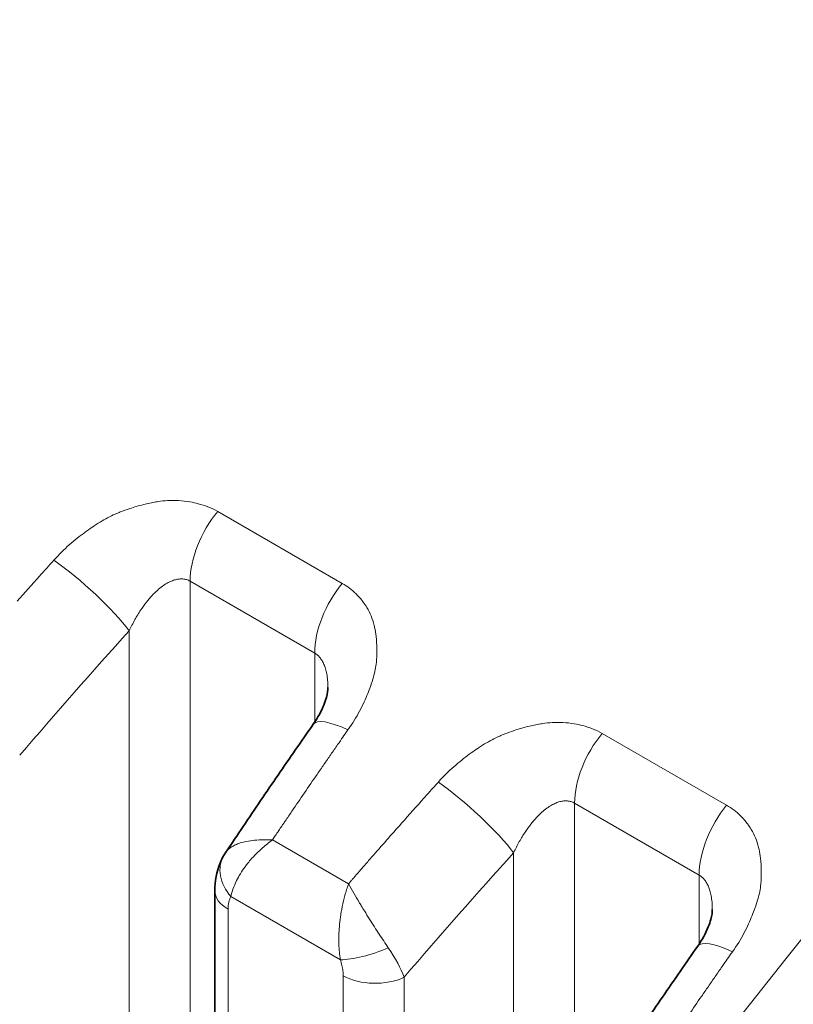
# Model space of a CAD drawing. Header units: millimetres. Extents: x 5 to 415, y 5 to 292.
# Tile 193 of 197: x 382.06 to 384.63, y 246.66 to 249.93. Entities that reach past the tile are written whole.
import ezdxf

# ---------------------------------------------------------------- set-up
doc = ezdxf.new("R2010")
doc.units = ezdxf.units.MM
doc.layers.add('Sichtbar (ISO)', color=7, linetype='Continuous', lineweight=35)
doc.layers.add('Sichtbar schmal (ISO)', color=7, linetype='Continuous', lineweight=18)

msp = doc.modelspace()

# ---------------------------------------------------------------- linework, layer by layer
at = {"layer": 'Sichtbar (ISO)'}
for p, q in [((383.08494712, 247.71080037), (383.08494712, 247.71079986)), ((382.74589121, 247.1638075), (382.74588826, 247.16380309)), ((382.7093723, 247.0354), (382.7093723, 239.29555194)), ((384.36231804, 246.97330992), (384.36231804, 246.97330942))]:
    msp.add_line(p, q, dxfattribs=at)
for points, knots in [([(383.03636399, 247.58896069), (383.05130592, 247.61036817), (383.06338309, 247.63257897), (383.07503515, 247.66155588), (383.07787621, 247.6700918), (383.08365935, 247.69167282), (383.08494711, 247.70340261), (383.08494712, 247.71079986)], [0, 0, 0, 0, 0.017002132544, 0.017002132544, 0.024501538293, 0.024501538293, 0.037731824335, 0.037731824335, 0.037731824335, 0.037731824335]), ([(382.74589077, 247.16380646), (382.7650389, 247.19244024), (382.78423119, 247.22101721), (382.8227031, 247.27805606), (382.84198272, 247.30651795), (382.88062835, 247.36332519), (382.89999435, 247.39167055), (382.93881175, 247.44824329), (382.95826315, 247.47647068), (382.99725038, 247.53280606), (383.01678621, 247.56091405), (383.03636377, 247.58896162)], [5.717024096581, 5.717024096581, 5.717024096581, 5.717024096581, 5.724218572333, 5.724218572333, 5.731413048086, 5.731413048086, 5.738607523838, 5.738607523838, 5.745801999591, 5.745801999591, 5.752996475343, 5.752996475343, 5.752996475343, 5.752996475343]), ([(382.7093723, 247.03540028), (382.70937247, 247.06680501), (382.71475046, 247.09855883), (382.73007744, 247.13593557), (382.7340361, 247.14408163), (382.73853022, 247.15193206)], [0, 0, 0, 0, 0.019851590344, 0.019851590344, 0.025538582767, 0.025538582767, 0.025538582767, 0.025538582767]), ([(384.31373491, 246.85147024), (384.32867684, 246.87287773), (384.34075401, 246.89508852), (384.35240607, 246.92406543), (384.35524714, 246.93260135), (384.36103028, 246.95418238), (384.36231804, 246.96591217), (384.36231804, 246.97330942)], [0, 0, 0, 0, 0.017002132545, 0.017002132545, 0.024501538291, 0.024501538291, 0.037731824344, 0.037731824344, 0.037731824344, 0.037731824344]), ([(384.02326591, 246.42632233), (384.04241377, 246.45495568), (384.06160578, 246.48353222), (384.10007714, 246.54057022), (384.11935648, 246.56903168), (384.15800155, 246.62583808), (384.17736726, 246.65418301), (384.2161841, 246.71075492), (384.23563522, 246.73898189), (384.27462188, 246.79531644), (384.29415743, 246.82342401), (384.3137347, 246.85147117)], [5.717024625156, 5.717024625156, 5.717024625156, 5.717024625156, 5.724218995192, 5.724218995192, 5.731413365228, 5.731413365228, 5.738607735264, 5.738607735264, 5.7458021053, 5.7458021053, 5.752996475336, 5.752996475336, 5.752996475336, 5.752996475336])]:
    msp.add_open_spline(points, degree=3, knots=knots, dxfattribs=at)
msp.add_open_spline([(382.73853129, 247.15193393), (382.74084944, 247.15598309), (382.74330676, 247.15994215), (382.74588754, 247.16380226)], degree=3, dxfattribs=at)
at = {"layer": 'Sichtbar schmal (ISO)'}
for p, q in [((383.1325604, 248.05694038), (382.71883693, 248.29580374)), ((382.62727645, 239.49766446), (382.62728694, 248.06411734)), ((382.6272883, 248.06411636), (383.04101313, 247.8252526)), ((382.42480536, 239.67274374), (382.42480417, 247.89951969)), ((383.04101354, 247.59577868), (383.04101313, 247.82525265)), ((384.40993132, 247.31944993), (383.99620785, 247.55831329)), ((383.90466059, 247.32662552), (383.90465705, 238.76081926)), ((383.90466059, 247.32662553), (384.31838406, 247.08776222)), ((383.15341758, 247.05844357), (382.90058307, 247.20441357)), ((383.70217629, 238.93571484), (383.7021751, 247.16202924)), ((384.31838396, 246.85828748), (384.31838406, 247.08776223)), ((383.12640954, 246.80614977), (382.7626419, 247.01617105)), ((382.75330629, 239.23431469), (382.75330629, 246.97416276)), ((383.13574493, 246.7533617), (383.13574487, 239.01379332)), ((383.33822886, 246.74825714), (383.33822887, 239.00868902))]:
    msp.add_line(p, q, dxfattribs=at)
for centre, major_axis, ratio, start_param, end_param in [((382.80406636, 248.16617792), (-0.125, -0.21650635), 0.5773502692, 4.4300756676, 5.4977875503), ((382.17278661, 248.113441), (-0.3600507, -0.39992714), 0.0233004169, 4.6815178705, 4.8147327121), ((382.26410605, 248.01008866), (-0.18568232, 0.16739796), 0.1608181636, 3.8279418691, 5.3537520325), ((387.91744875, 240.47380218), (-8.40315477, -12.21286882), 0.6254768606, 4.5096789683, 4.5173166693), ((383.21778983, 247.92731457), (0.125, 0.21650635), 0.5773502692, 1.288483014, 2.3561937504), ((388.07090112, 240.36821814), (8.26158776, 12.00711997), 0.6254768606, 1.3631952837, 1.4014171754), ((383.24136298, 247.44586959), (-0.2049992, 0.14309202), 0.2476387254, 5.3298881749, 6.2831853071), ((387.97102482, 240.44224361), (6.46431645, 13.34343328), 0.5248289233, 1.2767232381, 1.2786531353), ((387.9710278, 240.44224216), (-6.46431652, -13.34343344), 0.5248289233, 4.4171940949, 4.4183158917), ((384.08143728, 247.42868748), (-0.125, -0.21650635), 0.5773502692, 4.4300756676, 5.497786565), ((387.97102014, 240.44224587), (-6.46431633, -13.34343303), 0.5248289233, 4.4202457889, 4.4213540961), ((387.97092686, 240.44229106), (6.46431392, 13.34342806), 0.5248289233, 1.2881239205, 1.2984041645), ((389.19480167, 239.73632412), (-8.40315548, -12.21286987), 0.6254768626, 4.5060253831, 4.5081649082), ((389.19480299, 239.73632322), (8.40315543, 12.21286979), 0.6254768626, 1.3631951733, 1.3644327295), ((383.54147697, 247.27259821), (-0.18568232, 0.16739796), 0.1608181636, 3.8279418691, 5.3537520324), ((389.19479993, 239.73632532), (8.40315555, 12.21286997), 0.6254768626, 1.3665722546, 1.3680863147), ((389.1948197, 239.73631171), (-8.40315477, -12.21286883), 0.6254768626, 4.5096789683, 4.5173166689), ((384.49516075, 247.18982412), (0.125, 0.21650635), 0.5773502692, 1.288483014, 2.3561935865), ((387.9709157, 240.44229647), (-6.46431363, -13.34342747), 0.5248289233, 4.4399968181, 4.442712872), ((389.19489574, 239.73625939), (-8.40315172, -12.2128644), 0.6254768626, 4.5173166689, 4.5275970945), ((387.97087834, 240.44231457), (6.46431265, 13.34342546), 0.5248289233, 1.3028374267, 1.3040717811), ((387.97082998, 240.442338), (-6.46431139, -13.34342285), 0.5248289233, 4.4469572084, 4.4475171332), ((382.86870791, 247.07740844), (-0.13017705, 0.07452473), 0.7739402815, 6.283177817, 7.4306181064), ((389.34827207, 239.63072768), (8.26158775, 12.00711998), 0.6254768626, 1.3631952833, 1.4014171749), ((389.19490506, 239.73625298), (8.40315135, 12.21286386), 0.6254768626, 1.3860044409, 1.3886956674), ((389.19493475, 239.73623256), (-8.40315015, -12.21286212), 0.6254768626, 4.5318863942, 4.5332481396), ((389.19492781, 239.73623733), (8.40315043, 12.21286253), 0.6254768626, 1.3892612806, 1.3902937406), ((389.19504309, 239.73615801), (-8.40314574, -12.21285571), 0.6254768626, 4.5347330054, 4.5355671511), ((382.8593723, 247.0354), (-0.15, 0), 0.5773502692, 6.2831821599, 7.0685835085), ((382.82839958, 246.92438531), (-0.04798877, 0.10859047), 0.5318958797, 0.3735724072, 0.8773768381), ((384.5187339, 246.70837915), (-0.2049992, 0.14309202), 0.2476387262, 5.3298881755, 6.2831853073), ((383.23244826, 246.86746549), (-0.14179557, -0.04892863), 0.2606286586, 0.6408356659, 1.8639415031), ((383.16826928, 246.85317201), (-0.16834566, 0.19280063), 0.3459667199, 3.8711003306, 4.3845203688), ((389.24839877, 239.70475169), (-6.46431648, -13.34343346), 0.5248289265, 4.4171940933, 4.4183166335), ((389.24839111, 239.7047554), (-6.46431628, -13.34343305), 0.5248289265, 4.420246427, 4.4213546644), ((389.24839579, 239.70475314), (6.4643164, 13.3434333), 0.5248289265, 1.2767239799, 1.2786537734), ((383.24181086, 246.814599), (-0.15, 0), 0.5773502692, 0.7853989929, 2.2689275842), ((389.24829782, 239.7048006), (6.46431387, 13.34342808), 0.5248289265, 1.2881238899, 1.2984065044)]:
    msp.add_ellipse(centre, major_axis=major_axis, ratio=ratio, start_param=start_param, end_param=end_param, dxfattribs=at)
for points in [[(384.28832644, 246.40322171), (385.97025649, 248.59917065), (387.89468574, 250.33386689), (389.6328033, 251.31693216)], [(382.9091334, 247.21700967), (382.91002128, 247.21826329), (382.91199279, 247.22119175), (382.91256994, 247.22194401)], [(383.12640954, 246.80614977), (383.12847339, 246.79973256), (383.13192074, 246.78725374), (383.13537959, 246.76860407), (383.13588643, 246.75821307), (383.13574493, 246.7533617)]]:
    msp.add_open_spline(points, degree=3, dxfattribs=at)
for points, knots in [([(382.17458905, 248.13417079), (382.19119731, 248.15287383), (382.20851631, 248.16986334), (382.2255433, 248.18493196), (382.24352781, 248.20084798), (382.26117786, 248.21462269), (382.27737025, 248.22644442), (382.28548676, 248.23237011), (382.29323884, 248.23781155), (382.30049619, 248.2428193), (382.31050048, 248.24972251), (382.3196066, 248.25558806), (382.32827663, 248.26085983), (382.34528891, 248.27120405), (382.36058352, 248.27938455), (382.37850374, 248.28724536), (382.38380631, 248.28957136), (382.38934382, 248.29185561), (382.39523589, 248.29410307), (382.40501709, 248.29783399), (382.41569691, 248.30173236), (382.42691367, 248.30547573), (382.44134789, 248.31029288), (382.45667209, 248.31483597), (382.47199898, 248.3186654), (382.48616562, 248.32220494), (382.50032753, 248.32513409), (382.513748, 248.32742002), (382.5159979, 248.32780325), (382.5182271, 248.32816916), (382.52043217, 248.32851855), (382.53164632, 248.33029536), (382.54226323, 248.33140729), (382.55243327, 248.33201575), (382.56498298, 248.33276658), (382.57685401, 248.33275652), (382.5883701, 248.3321443), (382.60134779, 248.33145438), (382.6138825, 248.33000658), (382.62640943, 248.3277675), (382.6357683, 248.32609468), (382.64512177, 248.32409198), (382.65434644, 248.32168541), (382.66527037, 248.31883553), (382.67601324, 248.31541749), (382.68636287, 248.31137532), (382.6977647, 248.3069222), (382.70868713, 248.30171024), (382.71883693, 248.29580374)], [0, 0, 0, 0, 0.0773491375, 0.0773491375, 0.0773491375, 0.159048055, 0.159048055, 0.159048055, 0.2, 0.2, 0.2, 0.2564524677, 0.2564524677, 0.2564524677, 0.3672231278, 0.3672231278, 0.3672231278, 0.4, 0.4, 0.4, 0.4544116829, 0.4544116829, 0.4544116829, 0.5244311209, 0.5244311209, 0.5244311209, 0.5891500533, 0.5891500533, 0.5891500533, 0.6, 0.6, 0.6, 0.6551786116, 0.6551786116, 0.6551786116, 0.7232684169, 0.7232684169, 0.7232684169, 0.8, 0.8, 0.8, 0.8573261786, 0.8573261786, 0.8573261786, 0.925212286, 0.925212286, 0.925212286, 1, 1, 1, 1]), ([(382.42480456, 247.89951944), (382.43069113, 247.91217879), (382.44274553, 247.9358078), (382.46201758, 247.96747167), (382.48117314, 247.99409774), (382.49986376, 248.01606784), (382.5177705, 248.03371853), (382.53462926, 248.04741862), (382.55030274, 248.05762012), (382.56482536, 248.06481843), (382.57837116, 248.06944803), (382.59115402, 248.07178577), (382.60347847, 248.07192737), (382.61568571, 248.06967175), (382.6234411, 248.06633769), (382.6272883, 248.06411675)], [0.00000371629, 0.00000371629, 0.00000371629, 0.00000371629, 0.11501556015, 0.22023128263, 0.31702701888, 0.40631380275, 0.48850401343, 0.56383288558, 0.63287436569, 0.69672357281, 0.7569514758, 0.8153002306, 0.87314538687, 0.93356802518, 0.9999921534, 0.9999921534, 0.9999921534, 0.9999921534]), ([(383.1325604, 248.05694038), (383.14114125, 248.05209891), (383.14934624, 248.04668216), (383.15708815, 248.04078408), (383.16471042, 248.03497716), (383.17188372, 248.02870422), (383.17857644, 248.02208113), (383.18543839, 248.01529059), (383.1917952, 248.00813256), (383.19766889, 248.00074629), (383.19920116, 247.99881942), (383.20070071, 247.99687702), (383.20216867, 247.99492156), (383.20664653, 247.98895662), (383.21074944, 247.98284274), (383.21452936, 247.97652646), (383.21979789, 247.9677227), (383.22444592, 247.95852632), (383.22849369, 247.94872413), (383.23258663, 247.93881253), (383.23606591, 247.92827792), (383.23879734, 247.91686161), (383.23928544, 247.91482154), (383.23974919, 247.91275334), (383.24018734, 247.91065547), (383.24217394, 247.90114342), (383.24386073, 247.89106781), (383.24509463, 247.88076816), (383.24669516, 247.86740811), (383.24751979, 247.85367205), (383.24767338, 247.84041775), (383.24782185, 247.82760542), (383.24735515, 247.81524992), (383.24669855, 247.80414017), (383.24652214, 247.80115526), (383.24629531, 247.79825689), (383.24602528, 247.79542544), (383.24434895, 247.77784814), (383.24128295, 247.76288446), (383.23634908, 247.74534036), (383.23370028, 247.73592162), (383.2304613, 247.72575077), (383.22615729, 247.71404067), (383.22350568, 247.70682634), (383.22057269, 247.69905195), (383.21726104, 247.6907926), (383.21018663, 247.67314883), (383.20135377, 247.6532722), (383.19003359, 247.63207292), (383.17944884, 247.61225087), (383.16668395, 247.59127879), (383.15157021, 247.57012161)], [0, 0, 0, 0, 0.0614001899, 0.0614001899, 0.0614001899, 0.1218514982, 0.1218514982, 0.1218514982, 0.1838312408, 0.1838312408, 0.1838312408, 0.2, 0.2, 0.2, 0.2493211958, 0.2493211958, 0.2493211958, 0.3180661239, 0.3180661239, 0.3180661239, 0.3875783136, 0.3875783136, 0.3875783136, 0.4, 0.4, 0.4, 0.4563218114, 0.4563218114, 0.4563218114, 0.5293789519, 0.5293789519, 0.5293789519, 0.6, 0.6, 0.6, 0.6189741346, 0.6189741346, 0.6189741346, 0.7367634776, 0.7367634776, 0.7367634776, 0.8, 0.8, 0.8, 0.8389586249, 0.8389586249, 0.8389586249, 0.9221826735, 0.9221826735, 0.9221826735, 1, 1, 1, 1]), ([(383.04101313, 247.82525269), (383.04422255, 247.82339967), (383.05031401, 247.81905594), (383.05850675, 247.81063565), (383.06574539, 247.80031205), (383.07205476, 247.7878785), (383.07735928, 247.77307953), (383.08150378, 247.75561036), (383.08425306, 247.73514351), (383.08493219, 247.71963619), (383.08494712, 247.71116666), (383.08494712, 247.71080037)], [0, 0, 0, 0, 0.05541657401, 0.11012063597, 0.16573006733, 0.22336512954, 0.28408898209, 0.34891891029, 0.41891078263, 0.49506722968, 0.49850582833, 0.49850582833, 0.49850582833, 0.49850582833]), ([(383.45195998, 247.39668035), (383.46856824, 247.41538338), (383.48588724, 247.4323729), (383.50291422, 247.44744152), (383.52089873, 247.46335753), (383.53854879, 247.47713225), (383.55474118, 247.48895397), (383.56285768, 247.49487966), (383.57060976, 247.5003211), (383.57786711, 247.50532885), (383.58787141, 247.51223206), (383.59697753, 247.51809762), (383.60564756, 247.52336938), (383.62265983, 247.53371361), (383.63795444, 247.54189411), (383.65587467, 247.54975491), (383.66117723, 247.55208092), (383.66671475, 247.55436516), (383.67260681, 247.55661262), (383.68238802, 247.56034354), (383.69306784, 247.56424191), (383.70428459, 247.56798529), (383.71871882, 247.57280243), (383.73404301, 247.57734553), (383.74936991, 247.58117495), (383.76353655, 247.58471449), (383.77769845, 247.58764364), (383.79111892, 247.58992958), (383.79336883, 247.59031281), (383.79559803, 247.59067872), (383.7978031, 247.5910281), (383.80901724, 247.59280491), (383.81963415, 247.59391684), (383.82980419, 247.5945253), (383.8423539, 247.59527613), (383.85422494, 247.59526608), (383.86574103, 247.59465386), (383.87871871, 247.59396393), (383.89125342, 247.59251613), (383.90378035, 247.59027705), (383.91313922, 247.58860424), (383.9224927, 247.58660154), (383.93171737, 247.58419496), (383.9426413, 247.58134508), (383.95338416, 247.57792704), (383.9637338, 247.57388487), (383.97513562, 247.56943175), (383.98605806, 247.56421979), (383.99620785, 247.55831329)], [0, 0, 0, 0, 0.0773491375, 0.0773491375, 0.0773491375, 0.1590480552, 0.1590480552, 0.1590480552, 0.2, 0.2, 0.2, 0.2564524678, 0.2564524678, 0.2564524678, 0.3672231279, 0.3672231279, 0.3672231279, 0.4, 0.4, 0.4, 0.4544116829, 0.4544116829, 0.4544116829, 0.5244311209, 0.5244311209, 0.5244311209, 0.5891500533, 0.5891500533, 0.5891500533, 0.6, 0.6, 0.6, 0.6551786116, 0.6551786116, 0.6551786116, 0.723268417, 0.723268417, 0.723268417, 0.8, 0.8, 0.8, 0.8573261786, 0.8573261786, 0.8573261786, 0.925212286, 0.925212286, 0.925212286, 1, 1, 1, 1]), ([(383.04888763, 247.42209254), (383.05649347, 247.43309859), (383.06410516, 247.44409924), (383.07170753, 247.45510152), (383.0793099, 247.4661038), (383.08690295, 247.47710772), (383.0945137, 247.48810059), (383.10212444, 247.49909347), (383.10975289, 247.51007532), (383.11738991, 247.52105033)], [0, 0, 0, 0, 0.3333333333, 0.3333333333, 0.3333333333, 0.6666666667, 0.6666666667, 0.6666666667, 1, 1, 1, 1]), ([(383.70217548, 247.162029), (383.70806205, 247.17468834), (383.72011645, 247.19831735), (383.7393885, 247.22998123), (383.75854406, 247.25660729), (383.77723468, 247.27857739), (383.79514142, 247.29622808), (383.81200018, 247.30992818), (383.82767366, 247.32012968), (383.84219629, 247.32732799), (383.85574209, 247.33195758), (383.86852495, 247.33429532), (383.8808494, 247.33443692), (383.89305715, 247.33218121), (383.90081298, 247.32884683), (383.90466059, 247.32662552)], [0.00000371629, 0.00000371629, 0.00000371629, 0.00000371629, 0.11501556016, 0.22023128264, 0.31702701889, 0.40631380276, 0.48850401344, 0.56383288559, 0.6328743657, 0.69672357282, 0.75695147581, 0.81530023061, 0.87314538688, 0.93356802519, 1, 1, 1, 1]), ([(384.40993132, 247.31944993), (384.41851217, 247.31460846), (384.42671716, 247.30919171), (384.43445908, 247.30329364), (384.44208134, 247.29748672), (384.44925464, 247.29121378), (384.45594737, 247.28459069), (384.46280931, 247.27780014), (384.46916612, 247.27064211), (384.47503981, 247.26325585), (384.47657209, 247.26132898), (384.47807163, 247.25938657), (384.47953959, 247.25743111), (384.48401746, 247.25146617), (384.48812037, 247.24535229), (384.49190028, 247.23903602), (384.49716881, 247.23023226), (384.50181685, 247.22103587), (384.50586461, 247.21123368), (384.50995755, 247.20132208), (384.51343683, 247.19078747), (384.51616826, 247.17937116), (384.51665637, 247.17733109), (384.51712012, 247.17526289), (384.51755826, 247.17316503), (384.51954486, 247.16365297), (384.52123165, 247.15357736), (384.52246555, 247.14327772), (384.52406608, 247.12991766), (384.52489071, 247.1161816), (384.5250443, 247.1029273), (384.52519277, 247.09011497), (384.52472607, 247.07775948), (384.52406948, 247.06664973), (384.52389307, 247.06366481), (384.52366623, 247.06076644), (384.5233962, 247.057935), (384.52171987, 247.04035769), (384.51865387, 247.02539401), (384.51372001, 247.00784992), (384.51107121, 246.99843117), (384.50783222, 246.98826033), (384.50352821, 246.97655023), (384.5008766, 246.96933589), (384.49794361, 246.9615615), (384.49463196, 246.95330215), (384.48755756, 246.93565839), (384.47872469, 246.91578176), (384.46740452, 246.89458248), (384.45681977, 246.87476043), (384.44405487, 246.85378835), (384.42894114, 246.83263116)], [0, 0, 0, 0, 0.0614001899, 0.0614001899, 0.0614001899, 0.1218514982, 0.1218514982, 0.1218514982, 0.1838312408, 0.1838312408, 0.1838312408, 0.2, 0.2, 0.2, 0.2493211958, 0.2493211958, 0.2493211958, 0.3180661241, 0.3180661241, 0.3180661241, 0.3875783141, 0.3875783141, 0.3875783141, 0.4, 0.4, 0.4, 0.4563218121, 0.4563218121, 0.4563218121, 0.529378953, 0.529378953, 0.529378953, 0.6, 0.6, 0.6, 0.6189741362, 0.6189741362, 0.6189741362, 0.736763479, 0.736763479, 0.736763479, 0.8, 0.8, 0.8, 0.8389586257, 0.8389586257, 0.8389586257, 0.9221826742, 0.9221826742, 0.9221826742, 1, 1, 1, 1]), ([(382.92929198, 247.24675606), (382.92987822, 247.24761637), (382.93051259, 247.2485496), (382.93109502, 247.24940948), (382.93167752, 247.25026946), (382.93220805, 247.25105611), (382.93298642, 247.25220738), (382.93376479, 247.25335866), (382.934791, 247.25487453), (382.93596526, 247.25660883)], [0.00003462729, 0.00003462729, 0.00003462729, 0.00003462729, 0.33333333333, 0.33333333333, 0.33333333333, 0.66666666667, 0.66666666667, 0.66666666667, 1, 1, 1, 1]), ([(382.94322484, 247.26728192), (382.94252377, 247.26626631), (382.94179835, 247.26521031), (382.9411593, 247.26427128), (382.94052024, 247.26333226), (382.93996751, 247.26251023), (382.93914173, 247.26129041), (382.93831595, 247.26007058), (382.93721715, 247.25845292), (382.93596526, 247.25660883)], [0.00000035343, 0.00000035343, 0.00000035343, 0.00000035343, 0.33333333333, 0.33333333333, 0.33333333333, 0.66666666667, 0.66666666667, 0.66666666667, 1, 1, 1, 1]), ([(382.91256954, 247.22194452), (382.91341301, 247.2232104), (382.9147535, 247.22524107), (382.91558165, 247.22648636), (382.91640979, 247.22773165), (382.91672545, 247.22819174), (382.9172654, 247.22898283), (382.91780534, 247.22977393), (382.9185696, 247.23089598), (382.91931261, 247.23197695)], [0.00000000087, 0.00000000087, 0.00000000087, 0.00000000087, 0.33333333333, 0.33333333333, 0.33333333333, 0.66666666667, 0.66666666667, 0.66666666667, 1, 1, 1, 1]), ([(382.90057458, 247.20440849), (382.9005587, 247.20440923), (382.88804389, 247.20499742), (382.86490251, 247.20519185), (382.83438972, 247.20289619), (382.80939638, 247.19868252), (382.78918669, 247.19307507), (382.77288999, 247.18634763), (382.75984352, 247.17854548), (382.75120514, 247.17088522), (382.747186, 247.1657439), (382.74589121, 247.1638075)], [0.00000253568, 0.00000253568, 0.00000253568, 0.00000253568, 0.00002235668, 0.16000392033, 0.30616831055, 0.43882432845, 0.55956331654, 0.67230799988, 0.78178064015, 0.89039167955, 0.95291853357, 0.95291853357, 0.95291853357, 0.95291853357]), ([(382.90058116, 247.20441322), (382.88897035, 247.19605001), (382.87806602, 247.18727046), (382.86793652, 247.17833972), (382.85813483, 247.169698), (382.84906005, 247.16091911), (382.84079036, 247.15223365), (382.83758658, 247.14886879), (382.83450284, 247.1455176), (382.83154026, 247.14219197), (382.82702882, 247.13712768), (382.82280285, 247.13212423), (382.81880938, 247.12715811), (382.81244435, 247.1192428), (382.80666508, 247.11142486), (382.80133376, 247.10354482), (382.79628406, 247.09608103), (382.79163491, 247.0885595), (382.78736561, 247.08080589), (382.78342606, 247.07365115), (382.77981625, 247.06631784), (382.77659931, 247.05894097), (382.77345949, 247.05174094), (382.77069346, 247.04450018), (382.76834712, 247.03731886), (382.76601611, 247.03018444), (382.76409879, 247.02310887), (382.7626419, 247.01617105)], [0.00000497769, 0.00000497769, 0.00000497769, 0.00000497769, 0.14230021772, 0.14230021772, 0.14230021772, 0.27999039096, 0.27999039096, 0.27999039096, 0.33333333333, 0.33333333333, 0.33333333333, 0.41456420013, 0.41456420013, 0.41456420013, 0.54403503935, 0.54403503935, 0.54403503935, 0.66666666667, 0.66666666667, 0.66666666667, 0.77982659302, 0.77982659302, 0.77982659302, 0.89027393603, 0.89027393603, 0.89027393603, 1, 1, 1, 1]), ([(382.90058238, 247.2044141), (382.90099175, 247.20502111), (382.90142279, 247.2056136), (382.90184356, 247.20620913), (382.90226433, 247.20680465), (382.90267482, 247.20740322), (382.90308315, 247.20800172), (382.90349147, 247.20860021), (382.90389763, 247.20919864), (382.90430133, 247.20979692)], [0, 0, 0, 0, 0.3333333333, 0.3333333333, 0.3333333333, 0.6666666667, 0.6666666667, 0.6666666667, 1, 1, 1, 1]), ([(383.20411698, 247.11701799), (383.20350795, 247.11630511), (383.20291221, 247.11561056), (383.20229938, 247.11490427), (383.20168656, 247.11419798), (383.20105663, 247.11347994), (383.20045049, 247.11278411), (383.19984434, 247.11208828), (383.19926196, 247.11141467), (383.19868973, 247.11075196)], [0, 0, 0, 0, 0.3333333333, 0.3333333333, 0.3333333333, 0.6666666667, 0.6666666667, 0.6666666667, 1, 1, 1, 1]), ([(384.31838406, 247.08776224), (384.32159348, 247.08590922), (384.32768493, 247.0815655), (384.33587767, 247.0731452), (384.34311632, 247.0628216), (384.34942568, 247.05038805), (384.3547302, 247.03558908), (384.3588747, 247.01811991), (384.36162398, 246.99765306), (384.36230311, 246.98214574), (384.36231804, 246.97367622), (384.36231804, 246.97330992)], [0, 0, 0, 0, 0.05541657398, 0.11012063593, 0.16573006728, 0.22336512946, 0.28408898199, 0.34891891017, 0.41891078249, 0.49506722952, 0.49850582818, 0.49850582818, 0.49850582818, 0.49850582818]), ([(383.12640954, 246.80614977), (383.12501774, 246.81443019), (383.12391259, 246.82293168), (383.12309575, 246.83157111), (383.12227509, 246.84025088), (383.12174632, 246.84906954), (383.12148585, 246.85794292), (383.12119913, 246.86771036), (383.12123841, 246.87754383), (383.12153274, 246.88731461), (383.121825, 246.89701654), (383.12235493, 246.90664679), (383.12313792, 246.91631093), (383.12400584, 246.9270233), (383.12518481, 246.93777968), (383.12671861, 246.94872369), (383.1277207, 246.95587384), (383.12887495, 246.96310372), (383.13019558, 246.9704467), (383.13096843, 246.97474388), (383.13179917, 246.97907831), (383.1326888, 246.98344011), (383.13516247, 246.99556834), (383.13809493, 247.00791118), (383.14147566, 247.02022157), (383.14500533, 247.03307434), (383.14902438, 247.04588605), (383.15341327, 247.05844339)], [0, 0, 0, 0, 0.1071615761, 0.1071615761, 0.1071615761, 0.21482358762, 0.21482358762, 0.21482358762, 0.33333333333, 0.33333333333, 0.33333333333, 0.45100795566, 0.45100795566, 0.45100795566, 0.58144625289, 0.58144625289, 0.58144625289, 0.66666666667, 0.66666666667, 0.66666666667, 0.71653853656, 0.71653853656, 0.71653853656, 0.85520999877, 0.85520999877, 0.85520999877, 0.99999107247, 0.99999107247, 0.99999107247, 0.99999107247]), ([(383.28563036, 246.8462247), (383.28063308, 246.8535125), (383.27556922, 246.86099475), (383.27049075, 246.86858281), (383.26542472, 246.8761523), (383.26034429, 246.88382685), (383.25529226, 246.89152785), (383.25005314, 246.89951405), (383.24484471, 246.90752848), (383.23971103, 246.9154856), (383.23411279, 246.92416277), (383.22862763, 246.93276352), (383.22318999, 246.94138623), (383.21750165, 246.95040649), (383.21186425, 246.95945242), (383.20621649, 246.96862902), (383.20275248, 246.9742574), (383.19928498, 246.97993459), (383.19580413, 246.98568064), (383.19344355, 246.9895774), (383.19107645, 246.99350413), (383.1887116, 246.99744922), (383.1827203, 247.00744397), (383.17674289, 247.01755805), (383.17093197, 247.02757654), (383.16486964, 247.03802848), (383.15899027, 247.04837357), (383.15341653, 247.05844131)], [0, 0, 0, 0, 0.10993679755, 0.10993679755, 0.10993679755, 0.21960432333, 0.21960432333, 0.21960432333, 0.33333333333, 0.33333333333, 0.33333333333, 0.4573540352, 0.4573540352, 0.4573540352, 0.58709263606, 0.58709263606, 0.58709263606, 0.66666666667, 0.66666666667, 0.66666666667, 0.72063083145, 0.72063083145, 0.72063083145, 0.85734738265, 0.85734738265, 0.85734738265, 0.99997916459, 0.99997916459, 0.99997916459, 0.99997916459]), ([(383.16143254, 247.06770527), (383.16220691, 247.06869313), (383.16300721, 247.0696719), (383.16385176, 247.07064784), (383.16469632, 247.07162378), (383.16558512, 247.07259688), (383.16642971, 247.07357254), (383.16727431, 247.07454821), (383.16807469, 247.07552645), (383.16886034, 247.07650546)], [0, 0, 0, 0, 0.3333333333, 0.3333333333, 0.3333333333, 0.6666666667, 0.6666666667, 0.6666666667, 1, 1, 1, 1]), ([(383.16886034, 247.07650546), (383.16944974, 247.07713858), (383.17009519, 247.07784969), (383.17085291, 247.07870992), (383.17161064, 247.07957014), (383.17248065, 247.08057945), (383.17329439, 247.08152439), (383.17410813, 247.08246933), (383.1748656, 247.0833499), (383.17562339, 247.08423774)], [0.00000000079, 0.00000000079, 0.00000000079, 0.00000000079, 0.33333333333, 0.33333333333, 0.33333333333, 0.66666666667, 0.66666666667, 0.66666666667, 1, 1, 1, 1]), ([(384.32625877, 246.68460244), (384.33386407, 246.69560771), (384.34147523, 246.70660757), (384.34907706, 246.71760906), (384.35667888, 246.72861055), (384.36427139, 246.73961368), (384.37188158, 246.75060577), (384.37949178, 246.76159786), (384.38711968, 246.77257892), (384.39475615, 246.78355315)], [0, 0, 0, 0, 0.3333333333, 0.3333333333, 0.3333333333, 0.6666666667, 0.6666666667, 0.6666666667, 1, 1, 1, 1])]:
    msp.add_open_spline(points, degree=3, knots=knots, dxfattribs=at)

doc.saveas('drawing.dxf')
